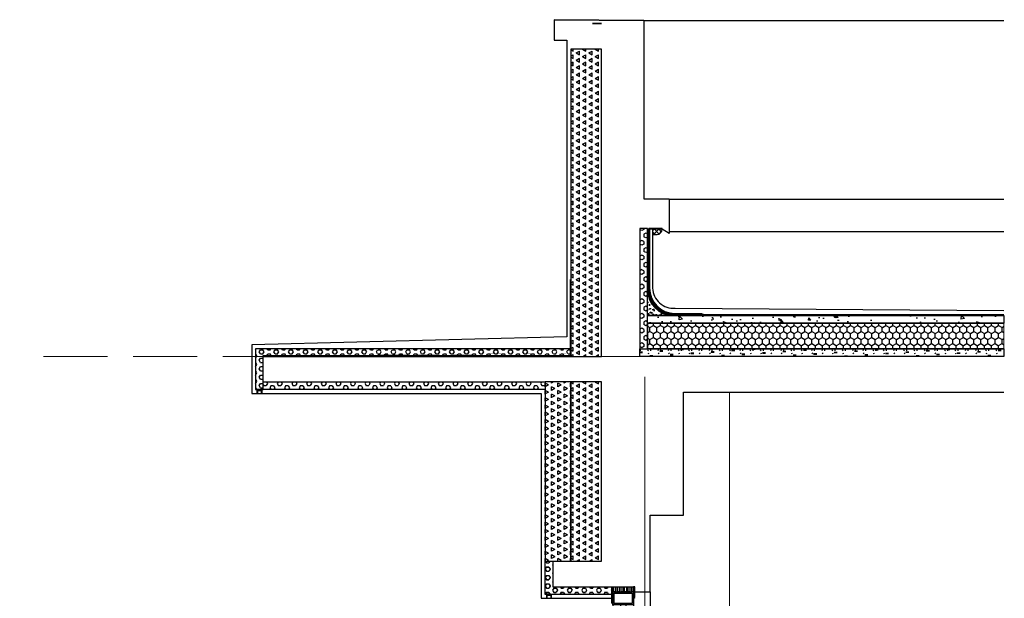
# Model space of a CAD drawing. Extents: x 447288 to 563800, y -194684 to 241749.
# Tile 17 of 91: x 474052 to 477896, y -174366 to -172106. Entities that reach past the tile are written whole.
import ezdxf

# ---------------------------------------------------------------- set-up
doc = ezdxf.new("R2010")
doc.units = 0
doc.header["$LTSCALE"] = 1000
for name, pattern in [('__DASH', [0.35, 0.25, -0.1]), ('DASH', [0.35, 0.25, -0.1]), ('DOTE', [2.4200000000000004, 2, -0.2, 0.02, -0.2])]:
    doc.linetypes.add(name, pattern=pattern)
doc.layers.get('0').update_dxf_attribs({"lineweight": 20})
doc.layers.add('A-ASIS', color=115, linetype='DASH', lineweight=0, plot=False)
for name, color, linetype in [('A-ELEV-THIN', 7, 'Continuous'), ('A-ELEV-WIN1', 135, 'Continuous'), ('A-FACE', 7, 'Continuous'), ('A-OVER', 7, 'Continuous'), ('A-WATER-LAYER', 7, 'Continuous'), ('fill', 252, 'Continuous'), ('PUB_HATCH', 8, 'Continuous'), ('SURFACE', 6, 'Continuous'), ('详图填充-建筑用保温砂浆', 8, 'Continuous'), ('详图填充-细石混凝土、混凝土', 8, 'Continuous'), ('详图现充-水泥砂浆', 8, 'Continuous')]:
    doc.layers.add(name, color=color, linetype=linetype)
for name, color, linetype, lineweight in [('DOTE', 10, 'DOTE', 9), ('详图填充-防水层', 126, 'Continuous', 200), ('防水', 124, 'Continuous', 0)]:
    doc.layers.add(name, color=color, linetype=linetype, lineweight=lineweight)

# ---------------------------------------------------------------- blocks, each defined once
blk = doc.blocks.new('HesiBlk_20210815100903313')
at = {"layer": 'A-FACE'}
blk.add_hatch(color=251, dxfattribs=at).paths.add_polyline_path([(20, 0), (0, 0), (0, -15), (3, -15), (3, -3), (17, -3), (17, -15), (20, -15)])
at = {"layer": 'A-ASIS'}
blk.add_lwpolyline([(0, -15), (-20, -15)], dxfattribs=at)
at = {"layer": 'A-FACE'}
blk.add_lwpolyline([(20, 0), (0, 0), (0, -15), (3, -15), (3, -3), (17, -3), (17, -15), (20, -15)], close=True, dxfattribs=at)
blk = doc.blocks.new('*U152')
at = {"layer": 'PUB_HATCH'}
h = blk.add_hatch(dxfattribs=at)
h.set_pattern_fill('HEX', color=256, scale=10, style=0)
h.set_pattern_definition([(0, (-753416.2661842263, 93899.02972161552), (0, 16.49778), [9.525, -19.05]), (120, (-753416.2661842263, 93899.02972161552), (-14.28749658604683, -8.248889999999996), [9.524999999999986, -19.04999999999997]), (60, (-753406.7411842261, 93899.02972161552), (-14.28749658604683, 8.248890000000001), [9.525, -19.05])])
h.paths.add_polyline_path([(-30.00000275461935, 30.00000275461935), (-30.00000275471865, -100.2774778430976), (-9.93019e-11, -100.2774778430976), (0, 0), (230.0077009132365, -5.82077e-11), (230.0077009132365, 30.00000275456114)])
at = {"layer": 'SURFACE'}
blk.add_lwpolyline([(-30.00000275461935, 30.00000275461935), (-30.00000275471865, -100.2774778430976), (-9.93019e-11, -100.2774778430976), (0, 0), (230.0077009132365, -5.82077e-11), (230.0077009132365, 30.00000275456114)], close=True, dxfattribs=at)
blk = doc.blocks.new('A$C5B8A4F07')
at = {"layer": 'A-OVER'}
for p, q in [((3.500000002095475, -3.000000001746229), (3.500000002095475, -17.0000000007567)), ((10.50000000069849, -17.0000000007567), (10.50000000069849, -3.000000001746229)), ((17.50000000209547, -3.000000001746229), (17.50000000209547, -17.0000000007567)), ((24.50000000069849, -17.0000000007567), (24.50000000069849, -3.000000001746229)), ((31.50000000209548, -3.000000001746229), (31.50000000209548, -17.0000000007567)), ((38.50000000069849, -17.0000000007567), (38.50000000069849, -3.000000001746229)), ((45.50000000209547, -3.000000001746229), (45.50000000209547, -17.0000000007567)), ((52.50000000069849, -17.0000000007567), (52.50000000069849, -3.000000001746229)), ((59.50000000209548, -3.000000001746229), (59.50000000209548, -17.0000000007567)), ((66.50000000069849, -17.0000000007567), (66.50000000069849, -3.000000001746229)), ((73.50000000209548, -3.000000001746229), (73.50000000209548, -17.0000000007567))]:
    blk.add_line(p, q, dxfattribs=at)
for centre, major_axis, ratio, start_param, end_param in [((77.00000000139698, -3.000000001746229), (-3.499999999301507, 3.464245e-10), 0.8571428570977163, 3.682692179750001, 6.28318530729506), ((3.0267984e-09, -17.0000000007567), (-3.499999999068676, 5.55234e-11), 0.8571428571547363, 1.570796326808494, 3.1415926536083), ((7.000000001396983, -3.000000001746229), (-3.499999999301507, 3.464245e-10), 0.8571428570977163, 3.141592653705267, 6.28318530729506), ((14, -17.0000000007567), (3.499999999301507, 3.671023e-10), 0.8571428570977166, 3.141592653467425, 4.712388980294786), ((14.0000000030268, -17.0000000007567), (-3.499999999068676, 5.55234e-11), 0.8571428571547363, 1.570796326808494, 3.1415926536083), ((21.00000000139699, -3.000000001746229), (-3.499999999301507, 3.464245e-10), 0.8571428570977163, 3.141592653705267, 6.28318530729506), ((28, -17.0000000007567), (3.499999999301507, 3.671023e-10), 0.8571428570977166, 3.141592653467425, 4.712388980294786), ((28.0000000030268, -17.0000000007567), (-3.499999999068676, 5.55234e-11), 0.8571428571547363, 1.570796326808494, 3.1415926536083), ((35.00000000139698, -3.000000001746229), (-3.499999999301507, 3.464245e-10), 0.8571428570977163, 3.141592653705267, 6.28318530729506), ((42, -17.0000000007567), (3.499999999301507, 3.671023e-10), 0.8571428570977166, 3.141592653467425, 4.712388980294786), ((42.00000000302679, -17.0000000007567), (-3.499999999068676, 5.55234e-11), 0.8571428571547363, 1.570796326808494, 3.1415926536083), ((49.00000000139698, -3.000000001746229), (-3.499999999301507, 3.464245e-10), 0.8571428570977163, 3.141592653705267, 6.28318530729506), ((56, -17.0000000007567), (3.499999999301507, 3.671023e-10), 0.8571428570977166, 3.141592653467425, 4.712388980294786), ((56.0000000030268, -17.0000000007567), (-3.499999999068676, 5.55234e-11), 0.8571428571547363, 1.570796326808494, 3.1415926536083), ((63.00000000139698, -3.000000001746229), (-3.499999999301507, 3.464245e-10), 0.8571428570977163, 3.141592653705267, 6.28318530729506), ((70, -17.0000000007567), (3.499999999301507, 3.671023e-10), 0.8571428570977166, 3.141592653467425, 4.712388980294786), ((70.0000000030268, -17.0000000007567), (-3.499999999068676, 5.55234e-11), 0.8571428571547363, 1.570796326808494, 3.1415926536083)]:
    blk.add_ellipse(centre, major_axis=major_axis, ratio=ratio, start_param=start_param, end_param=end_param, dxfattribs=at)
blk = doc.blocks.new('A$C768061CF')
at = {"layer": '防水'}
h = blk.add_hatch(color=256, dxfattribs=at)
edge = h.paths.add_edge_path()
edge.add_line((5, 1.55705493e-08), (5, 70.00000001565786))
edge.add_arc((-4.692196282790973, 70.38075277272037), 9.699672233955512, 298.93047216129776, 357.75032269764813, ccw=False)
edge.add_line((0, 61.89152810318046), (0, 1.55705493e-08))
edge.add_line((0, 1.55705493e-08), (5, 1.55705493e-08))
h = blk.add_hatch(color=256, dxfattribs=at)
edge = h.paths.add_edge_path()
edge.add_line((85, 1.55705493e-08), (85, 49.44352616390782))
edge.add_arc((94.69219628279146, 49.82427892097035), 9.699672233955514, 182.2496773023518, 241.0695278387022)
edge.add_line((90, 41.33505425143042), (90, 1.55705493e-08))
edge.add_line((90, 1.55705493e-08), (85, 1.55705493e-08))
at = {"layer": 'A-ELEV-WIN1'}
for points in [[(5, 20.00000000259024), (85, 20.00000000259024), (85, 70.00000000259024), (5, 70.00000000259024)], [(5, 20.00000000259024), (85, 20.00000000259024), (85, 70.00000000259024), (5, 70.00000000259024)], [(10, 25.00000000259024), (80, 25.00000000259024), (80, 65.00000000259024), (10, 65.00000000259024)]]:
    blk.add_lwpolyline(points, close=True, dxfattribs=at)
at = {"layer": 'A-OVER'}
for points in [[(5, 1.55705493e-08), (5, 70.00000001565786, -0.262437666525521), (0, 61.89152810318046), (0, 1.55705493e-08)], [(85, 1.55705493e-08), (85, 49.44352616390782, 0.262437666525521), (90, 41.33505425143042), (90, 1.55705493e-08)]]:
    blk.add_lwpolyline(points, format="xyb", close=True, dxfattribs=at)
at = {"layer": 'PUB_HATCH'}
blk.add_line((85, 20.00000001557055), (85, 1.55705493e-08), dxfattribs=at)
at = {"layer": 'A-OVER'}
blk.add_blockref('A$C5B8A4F07', (4.999999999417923, 19.99999999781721), dxfattribs=at)
blk = doc.blocks.new('*U238')
blk.add_lwpolyline([(-45.00000000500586, 0), (45.00000000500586, 0)])
at = {"layer": 'A-ELEV-WIN1'}
for p, q in [((-39.99999999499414, 70.0000000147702), (-40.0000001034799, 1750.400247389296)), ((-9.999999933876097, 70.00000001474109), (-10.00000007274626, 1750.400247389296)), ((10.0000000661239, 70.00000001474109), (9.999999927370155, 1750.400247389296)), ((40.00000000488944, 70.0000000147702), (39.99999989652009, 1750.400247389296))]:
    blk.add_line(p, q, dxfattribs=at)
at = {"layer": 'A-OVER'}
blk.add_blockref('A$C768061CF', (-44.99999999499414, 1.2179953e-08), dxfattribs=at)
blk = doc.blocks.new('*U181')
at = {"layer": 'PUB_HATCH'}
h = blk.add_hatch(dxfattribs=at)
h.set_pattern_fill('ANSI37', color=256, scale=8)
h.set_pattern_definition([(45, (-692676.0292068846, -203304.0921612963), (-8.980256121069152, 8.980256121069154), []), (135, (-692676.0292068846, -203304.0921612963), (-8.980256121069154, -8.980256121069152), [])])
edge = h.paths.add_edge_path()
edge.add_line((-49.99999869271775, 505.4378290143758), (-67.21776161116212, 505.4378279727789))
edge.add_arc((-65.37773027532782, 527.213551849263), 21.85332619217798, 181.9986773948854, 265.17002595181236, ccw=False)
edge.add_line((-87.21776161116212, 526.4513864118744), (-50.00000000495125, 526.4513861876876))
edge.add_line((-50.00000000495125, 526.4513861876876), (-49.99999869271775, 505.4378290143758))
h = blk.add_hatch(dxfattribs=at)
h.set_pattern_fill('HONEY', color=256, scale=10, angle=90)
h.set_pattern_definition([(90, (-33877.37364358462, -18018.3046408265), (-13.74815, 23.8125), [15.875, -31.75]), (210, (-33877.37364358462, -18018.3046408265), (-13.74815492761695, -23.81249715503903), [15.875, -31.75]), (150, (-33877.37364358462, -18018.3046408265), (-27.49630492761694, 2.8449609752e-06), [-31.75, 15.875])])
h.paths.add_polyline_path([(-30.00000000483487, 159.9295657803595), (-1421.403811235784, 159.9295657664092), (-1421.403811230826, 59.92956576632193), (-29.99999999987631, 59.92956578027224)])
h = blk.add_hatch(dxfattribs=at)
h.set_pattern_fill('焦渣矿渣', color=256, scale=10)
h.set_pattern_definition([(0, (-32697.2585274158, -17968.23420659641), (20, 34.64), [4, -36]), (300, (-32697.2585274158, -17968.23420659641), (39.99911998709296, -0.0005080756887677), [4, -36]), (240, (-32693.2585274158, -17968.23420659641), (19.99911998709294, -34.64050807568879), [4, -36]), (270, (-32681.2585274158, -17968.23420659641), (40, -20.00000000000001), [6, -28.64]), (270, (-32677.2585274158, -17968.23420659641), (40, -20.00000000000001), [6, -28.64]), (270, (-32673.2585274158, -17968.23420659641), (40, -20.00000000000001), [6, -28.64])])
h.paths.add_polyline_path([(0, 59.92956576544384), (-1421.403811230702, 59.92956576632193), (-1421.403811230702, 30.00000000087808), (0, 30)])
at = {"layer": '详图填充-建筑用保温砂浆'}
h = blk.add_hatch(dxfattribs=at)
h.set_pattern_fill('HEX', color=256, scale=10, angle=270, style=0)
h.set_pattern_definition([(270, (-32335.87757660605, -18038.93461555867), (16.49778, -3e-15), [9.525, -19.05]), (29.99999999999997, (-32335.87757660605, -18038.93461555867), (-8.248889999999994, 14.28749658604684), [9.525, -19.05]), (330, (-32335.87757660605, -18048.45961555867), (8.248890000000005, 14.28749658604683), [9.525, -19.05])])
h.paths.add_polyline_path([(-30.00000000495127, 529.5588713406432), (-4.9512622e-09, 529.5588713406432), (0, 59.92956576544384), (-30, 59.92956576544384)])
at = {"layer": '详图填充-细石混凝土、混凝土'}
h = blk.add_hatch(dxfattribs=at)
h.set_pattern_fill('混凝土', color=256, scale=5)
h.set_pattern_definition([(50, (-467555.8775766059, -289973.8046408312), (35.86300913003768, -3.137606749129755), [3.75, -41.25]), (355, (-467555.8775766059, -289973.8046408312), (-6.93756668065, 37.6096066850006), [3, -33]), (100.4514, (-467552.8889926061, -289974.0661078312), (28.92546908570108, 34.47197710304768), [3.1870095, -35.0571056]), (46.18420000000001, (-467555.8775766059, -289963.8046408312), (53.36205243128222, -8.275950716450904), [5.624999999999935, -61.87499999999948]), (96.6356, (-467551.430739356, -289964.4943061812), (46.73313527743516, 48.70589354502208), [4.780514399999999, -52.58565]), (351.1842000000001, (-467555.8775766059, -289963.8046408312), (46.73309725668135, 48.70593004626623), [4.5, -49.5]), (21, (-467550.877576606, -289966.3046408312), (29.84535260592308, -20.13094453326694), [3.75, -41.25]), (326, (-467550.877576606, -289966.3046408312), (12.16576659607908, 36.25750225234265), [3, -33]), (71.4514, (-467548.3904649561, -289967.9822211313), (42.01113142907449, 16.12652483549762), [3.1870095, -35.0571056]), (37.5, (-467555.8775766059, -289973.8046408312), (0.6079927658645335, 16.64469269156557), [0, -32.6, 0, -33.5, 0, -33.125]), (7.499999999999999, (-467555.8775766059, -289973.8046408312), (13.15347687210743, 19.72058559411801), [0, -19.1, 0, -31.85, 0, -12.625]), (327.5, (-467567.027576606, -289973.8046408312), (26.69112180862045, -1.127743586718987), [0, -12.5, 0, -39, 0, -51.75]), (317.5, (-467572.027576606, -289973.8046408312), (29.15930846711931, 5.005249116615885), [0, -16.25, 0, -25.9, 0, -36.75])])
edge = h.paths.add_edge_path()
edge.add_line((-130.0000000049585, 189.9295657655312), (-30.00000000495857, 189.9295657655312))
edge.add_line((-30.00000000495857, 189.9295657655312), (-30.00000000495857, 289.9295657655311))
edge.add_arc((-130.0000000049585, 289.9295657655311), 100, -90, 0, ccw=False)
h = blk.add_hatch(dxfattribs=at)
h.set_pattern_fill('混凝土', color=256, scale=15)
h.set_pattern_definition([(50, (-361.3809508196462, -80.3297145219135), (107.589027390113, -9.412820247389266), [11.25, -123.75]), (355, (-361.3809508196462, -80.3297145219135), (-20.81270004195, 112.8288200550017), [9, -99]), (100.4514, (-352.4151988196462, -81.1141155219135), (86.77640725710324, 103.415931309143), [9.5610285, -105.1713168]), (46.1842, (-361.3809508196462, -50.3297145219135), (160.0861572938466, -24.82785214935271), [16.875, -185.625]), (96.6356, (-348.0404390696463, -52.39871057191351), (140.1994058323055, 146.1176806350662), [14.3415432, -157.75695]), (351.1842000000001, (-361.3809508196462, -50.3297145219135), (140.1992917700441, 146.1177901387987), [13.5, -148.5]), (21, (-346.3809508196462, -57.8297145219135), (89.53605781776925, -60.39283359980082), [11.25, -123.75]), (326, (-346.3809508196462, -57.8297145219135), (36.49729978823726, 108.7725067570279), [9, -99]), (71.4514, (-338.9196158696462, -62.86245542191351), (126.0333942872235, 48.37957450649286), [9.5610285, -105.1713168]), (37.5, (-361.3809508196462, -80.3297145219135), (1.8239782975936, 49.93407807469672), [0, -97.80000000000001, 0, -100.5, 0, -99.375]), (7.499999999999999, (-361.3809508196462, -80.3297145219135), (39.46043061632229, 59.16175678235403), [0, -57.3, 0, -95.54999999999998, 0, -37.875]), (327.5, (-394.8309508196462, -80.3297145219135), (80.07336542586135, -3.383230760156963), [0, -37.5, 0, -117, 0, -155.25]), (317.5, (-409.8309508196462, -80.3297145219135), (87.47792540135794, 15.01574734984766), [0, -48.75, 0, -77.69999999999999, 0, -110.25])])
h.paths.add_polyline_path([(-30.00000000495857, 189.9295657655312), (-1421.40381122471, 189.9295657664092), (-1421.40381122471, 159.9295657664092), (-30.00000000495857, 159.9295657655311)])
at = {"layer": 'A-ASIS'}
blk.add_lwpolyline([(-30.00000000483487, 159.9295657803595), (-1421.403811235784, 159.9295657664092), (-1421.403811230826, 59.92956576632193), (-29.99999999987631, 59.92956578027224)], close=True, dxfattribs=at)
at = {"layer": 'A-ELEV-THIN'}
blk.add_lwpolyline([(-49.99999869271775, 505.4378290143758), (-67.21776161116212, 505.4378279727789, -0.3797213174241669), (-87.21776161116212, 526.4513859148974), (-87.21776161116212, 526.4513864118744), (-50.00000000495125, 526.4513861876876)], format="xyb", close=True, dxfattribs=at)
at = {"layer": 'A-WATER-LAYER'}
for points in [[(-87.2174133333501, 529.5588713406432), (-35.00000000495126, 529.5588713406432), (-35.00000000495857, 296.4295657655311, -0.4142135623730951), (-136.5000000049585, 194.9295657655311), (-240.1349265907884, 194.9295657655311), (-249.6809458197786, 189.9295657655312), (-1421.403811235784, 189.9295657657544)], [(-87.2174133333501, 526.4414705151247), (-38.00000000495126, 526.4545832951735), (-38.00000000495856, 296.4295657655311, -0.4142135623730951), (-136.5000000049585, 197.9295657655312), (-240.8730349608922, 197.9295657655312), (-250.4190541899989, 192.9295657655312), (-1421.403811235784, 192.9295657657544)], [(-50.00000000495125, 526.4513861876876), (-50.00000000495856, 296.4295657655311, -0.4314796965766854), (-137.8904917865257, 218.5445087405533), (-1421.403811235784, 208.8183803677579)], [(-30.00000000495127, 529.5588713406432), (-30.00000000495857, 296.4295657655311, -0.414213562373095), (-136.5000000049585, 189.9295657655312), (-240.5039807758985, 189.9295657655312)], [(-33.00000000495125, 529.5588713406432), (-33.00000000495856, 296.4295657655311, -0.4142135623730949), (-136.5000000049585, 192.9295657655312), (-240.5039807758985, 192.9295657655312)]]:
    blk.add_lwpolyline(points, format="xyb", dxfattribs=at)
at = {"layer": 'PUB_HATCH'}
blk.add_lwpolyline([(0, 59.92956576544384), (-1421.403811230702, 59.92956576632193), (-1421.403811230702, 30.00000000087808), (0, 30)], close=True, dxfattribs=at)
at = {"layer": 'SURFACE', "linetype": 'ByBlock'}
blk.add_lwpolyline([(-30.00000000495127, 529.5588713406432), (-4.9512622e-09, 529.5588713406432), (0, 59.92956576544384), (-30, 59.92956576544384)], close=True, dxfattribs=at)
at = {"layer": 'SURFACE'}
for points in [[(-30.00000000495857, 189.9295657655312), (-1421.40381122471, 189.9295657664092), (-1421.40381122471, 159.9295657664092), (-30.00000000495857, 159.9295657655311)], [(-30.00000000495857, 159.9295657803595), (-30.00000000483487, 159.929565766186), (-29.99999999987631, 59.92956576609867), (-30, 59.92956578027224)]]:
    blk.add_lwpolyline(points, close=True, dxfattribs=at)
blk.add_lwpolyline([(-1421.403811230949, 59.92956576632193), (-1421.403811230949, 59.92956576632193), (-30, 59.92956578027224), (-30.00000000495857, 159.9295657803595), (-1421.40381122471, 159.9295657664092)], dxfattribs=at)
at = {"layer": '详图填充-防水层', "linetype": 'DASH', "ltscale": 0.1, "const_width": 3}
for points in [[(-87.2174133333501, 527.9918550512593), (-36.50000000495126, 527.9915094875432), (-36.50000000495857, 296.4295657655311, -0.4142135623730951), (-136.5000000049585, 196.4295657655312), (-240.5039807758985, 196.4295657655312), (-250.0500000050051, 191.4295657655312), (-1421.403811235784, 191.4295657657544)], [(-31.50000000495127, 529.5588713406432), (-31.50000000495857, 296.4295657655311, -0.4142135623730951), (-136.5000000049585, 191.4295657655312), (-240.5039807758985, 191.4295657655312)]]:
    blk.add_lwpolyline(points, format="xyb", dxfattribs=at)
at = {"layer": '详图现充-水泥砂浆'}
blk.add_lwpolyline([(-130.0000000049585, 189.9295657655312), (-30.00000000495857, 189.9295657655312), (-30.00000000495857, 289.9295657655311, -0.4142135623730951)], format="xyb", close=True, dxfattribs=at)
blk = doc.blocks.new('*U209')
at = {"layer": 'fill'}
h = blk.add_hatch(dxfattribs=at)
h.set_pattern_fill('TRIANG', color=256, scale=10, angle=90, style=0)
h.set_pattern_definition([(150, (0, 4558.207825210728), (-24.74667295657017, -14.28749487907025), [14.2875, -14.2875]), (210, (0, 4558.207825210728), (-2.9565701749e-06, -28.57499487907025), [14.2875, -14.2875]), (90, (-12.37335, 4551.064075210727), (-24.74667, 14.2875), [14.2875, -14.2875])])
h.paths.add_polyline_path([(-20, 2929.103916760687), (100, 2929.103916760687), (100, 1729.10390845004), (-20, 1729.10390845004)])
at = {"layer": 'SURFACE'}
blk.add_lwpolyline([(-20, 2929.103916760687), (100, 2929.103916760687), (100, 1729.10390845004), (-20, 1729.10390845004)], close=True, dxfattribs=at)
blk = doc.blocks.new('*U211')
at = {"layer": 'PUB_HATCH'}
h = blk.add_hatch(dxfattribs=at)
h.set_pattern_fill('HEX', color=256, scale=10, style=0)
h.set_pattern_definition([(0, (-753416.2661842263, 93899.30719837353), (0, 16.49778), [9.525, -19.05]), (120, (-753416.2661842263, 93899.30719837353), (-14.28749658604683, -8.248889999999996), [9.524999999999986, -19.04999999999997]), (60, (-753406.7411842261, 93899.30719837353), (-14.28749658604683, 8.248890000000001), [9.525, -19.05])])
h.paths.add_polyline_path([(-30.00000275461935, 30.00000275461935), (-30.00000275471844, -100.0000010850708), (-9.90887e-11, -100.0000010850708), (0, 0), (230.0077009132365, -5.82077e-11), (230.0077009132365, 30.00000275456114)])
at = {"layer": 'SURFACE'}
blk.add_lwpolyline([(-30.00000275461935, 30.00000275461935), (-30.00000275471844, -100.0000010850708), (-9.90887e-11, -100.0000010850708), (0, 0), (230.0077009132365, -5.82077e-11), (230.0077009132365, 30.00000275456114)], close=True, dxfattribs=at)
blk = doc.blocks.new('*U210')
at = {"layer": 'fill'}
h = blk.add_hatch(dxfattribs=at)
h.set_pattern_fill('TRIANG', color=256, scale=10, angle=90, style=0)
h.set_pattern_definition([(150, (0, 5058.207792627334), (-24.74667295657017, -14.28749487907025), [14.2875, -14.2875]), (210, (0, 5058.207792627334), (-2.9565701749e-06, -28.57499487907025), [14.2875, -14.2875]), (90, (-12.37335, 5051.064042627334), (-24.74667, 14.2875), [14.2875, -14.2875])])
h.paths.add_polyline_path([(-20, 2929.103916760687), (100, 2929.103916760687), (100, 2229.103875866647), (-20, 2229.103875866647)])
at = {"layer": 'SURFACE'}
blk.add_lwpolyline([(-20, 2929.103916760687), (100, 2929.103916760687), (100, 2229.103875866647), (-20, 2229.103875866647)], close=True, dxfattribs=at)
blk = doc.blocks.new('*U240')
at = {"layer": 'PUB_HATCH'}
h = blk.add_hatch(dxfattribs=at)
h.set_pattern_fill('HEX', color=256, scale=10, style=0)
h.set_pattern_definition([(0, (-752446.2738855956, 93869.3072249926), (0, 16.49778), [9.525, -19.05]), (120, (-752446.2738855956, 93869.3072249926), (-14.28749658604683, -8.248889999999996), [9.524999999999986, -19.04999999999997]), (60, (-752436.7488855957, 93869.3072249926), (-14.28749658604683, 8.248890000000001), [9.525, -19.05])])
h.paths.add_polyline_path([(-30.00000275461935, 30.00000275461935), (-30.00000275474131, -129.999974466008), (-1.219576e-10, -129.999974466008), (0, 0), (1199.999999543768, -5.82077e-11), (1199.999999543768, 30.00000275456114)])
at = {"layer": 'SURFACE'}
blk.add_lwpolyline([(-30.00000275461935, 30.00000275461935), (-30.00000275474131, -129.999974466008), (-1.219576e-10, -129.999974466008), (0, 0), (1199.999999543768, -5.82077e-11), (1199.999999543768, 30.00000275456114)], close=True, dxfattribs=at)
blk = doc.blocks.new('*U239')
at = {"layer": 'PUB_HATCH'}
h = blk.add_hatch(dxfattribs=at)
h.set_pattern_fill('HEX', color=256, scale=10, style=0)
h.set_pattern_definition([(0, (-752576.2815910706, 93999.30719945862), (0, 16.49778), [9.525, -19.05]), (120, (-752576.2815910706, 93999.30719945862), (-14.28749658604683, -8.248889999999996), [9.524999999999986, -19.04999999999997]), (60, (-752566.7565910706, 93999.30719945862), (-14.28749658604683, 8.248890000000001), [9.525, -19.05])])
h.paths.add_polyline_path([(-30.00000275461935, 30.00000275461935), (-30.00000275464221, 0), (0, 0), (1069.992294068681, -5.82077e-11), (1069.992294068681, 30.00000275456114)])
at = {"layer": 'SURFACE'}
blk.add_lwpolyline([(-30.00000275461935, 30.00000275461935), (-30.00000275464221, 0), (-2.28653e-11, 0), (0, 0), (1069.992294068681, -5.82077e-11), (1069.992294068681, 30.00000275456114)], close=True, dxfattribs=at)

msp = doc.modelspace()

# ---------------------------------------------------------------- hatches: boundary and pattern name
at = {"layer": 'fill'}
h = msp.add_hatch(dxfattribs=at)
h.set_pattern_fill('TRIANG', color=256, scale=10, angle=90, style=0)
h.set_pattern_definition([(150, (-413278.8872676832, -233225.216341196), (-24.74667295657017, -14.28749487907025), [14.2875, -14.2875]), (210, (-413278.8872676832, -233225.216341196), (-2.9565701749e-06, -28.57499487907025), [14.2875, -14.2875]), (90, (-413291.2606176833, -233232.360091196), (-24.74667, 14.2875), [14.2875, -14.2875])])
h.paths.add_polyline_path([(476203.4886579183, -173520.6994700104), (476103.4809571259, -173520.6994689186), (476103.4809506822, -174220.6994829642), (476203.4886600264, -174220.6995109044)])

# ---------------------------------------------------------------- linework, layer by layer
at = {"color": 0}
msp.add_line((476823.4886621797, -176704.6032935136), (476823.4886613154, -173560.6995108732), dxfattribs=at)
at = {"layer": 'A-ASIS'}
msp.add_lwpolyline([(477894.8955803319, -173420.6995420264), (474052.3349305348, -173420.6995405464)], dxfattribs=at)
at = {"layer": 'A-ELEV-THIN', "linetype": '__DASH', "ltscale": 0.25, "const_width": 2}
msp.add_lwpolyline([(476202.4886600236, -173120.7220385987), (476202.4886600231, -173419.7220385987), (475002.4886604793, -173419.6995409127), (475002.4886612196, -173520.6995449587)], dxfattribs=at)
at = {"layer": 'A-ELEV-THIN'}
msp.add_lwpolyline([(476201.4886600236, -173120.7220385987), (476201.4886600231, -173418.7220385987), (475001.4886604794, -173418.6995409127), (475001.4886612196, -173520.6995449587)], dxfattribs=at)
at = {"layer": 'A-OVER'}
for points in [[(476488.4886540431, -172108.5494607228), (476138.4888137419, -172105.6995026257), (476138.4888137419, -172185.6995024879), (476188.4886544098, -172185.6995023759), (476188.4860621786, -173344.2081037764), (474958.4888567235, -173375.6994964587), (474958.4888166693, -173565.6994466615), (476088.481126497, -173565.6994466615), (476088.4809578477, -174365.6995233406), (476188.4871076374, -174365.6995233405)], [(476138.4888137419, -172105.6995026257), (476488.4886540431, -172108.5494607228), (476488.48865448, -172805.699487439), (476588.4874120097, -172805.6994882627), (476588.4874108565, -172940.6994893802), (476560.7064141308, -172924.136687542)], [(476488.4886540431, -172108.5494607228), (477894.8924637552, -172108.5494607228)], [(476588.4874118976, -172807.0613565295), (477894.8924637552, -172807.0613565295)], [(476588.4874109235, -172932.5712276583), (477894.8924637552, -172932.5712276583)], [(476453.4886647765, -174340.6994996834), (476513.436431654, -174340.6994996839), (476513.4854017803, -174040.699551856), (476643.4886641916, -174040.6995426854), (476643.4886641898, -173560.6995104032), (477894.8924698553, -173560.6995221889)], [(476188.4893333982, -174365.6994607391), (476363.4886543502, -174365.6994607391)], [(476188.4893381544, -174365.6994821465), (476363.4886591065, -174365.6994821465)], [(476188.4893438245, -174365.6994972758), (476363.4886647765, -174365.6994972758)], [(476513.4794274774, -174340.6994996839), (476513.4793987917, -176501.09978754)]]:
    msp.add_lwpolyline(points, dxfattribs=at)
msp.add_lwpolyline([(476323.4886540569, -172120.699502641), (476323.4886540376, -172120.699502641), (476288.4886540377, -172120.699502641), (476288.4886540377, -172120.699502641)], close=True, dxfattribs=at)
at = {"layer": 'DOTE'}
msp.add_line((476493.4886316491, -177920.6995530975), (476493.4886316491, -173420.699552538), dxfattribs=at)
at = {"layer": 'SURFACE'}
msp.add_lwpolyline([(476203.4886579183, -173520.6994700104), (476103.4809571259, -173520.6994689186), (476103.4809506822, -174220.6994829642), (476203.4886600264, -174220.6995109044)], close=True, dxfattribs=at)

# ---------------------------------------------------------------- block references
at = {"xscale": -1}
for name, p in [('*U209', (476303.488660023, -175149.8034164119)), ('*U181', (476473.4886525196, -173450.6994830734)), ('*U210', (476303.4886600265, -176449.803386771))]:
    msp.add_blockref(name, p, dxfattribs=at)
for name, p in [('*U240', (475003.4886604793, -173420.6994721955)), ('HesiBlk_20210815100903313', (474978.4888166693, -173550.6994466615)), ('HesiBlk_20210815100903313', (476108.4809578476, -174350.6994761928))]:
    msp.add_blockref(name, p)
at = {"xscale": -1, "rotation": 180}
for name, p in [('*U239', (475033.488662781, -173520.6994439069)), ('*U211', (476133.4809534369, -174320.6994840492)), ('*U152', (476133.4809638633, -174320.6995205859))]:
    msp.add_blockref(name, p, dxfattribs=at)
at = {"layer": 'A-OVER', "xscale": -1, "rotation": 180}
msp.add_blockref('*U238', (476408.4793852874, -174320.6995400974), dxfattribs=at)

doc.saveas('drawing.dxf')
